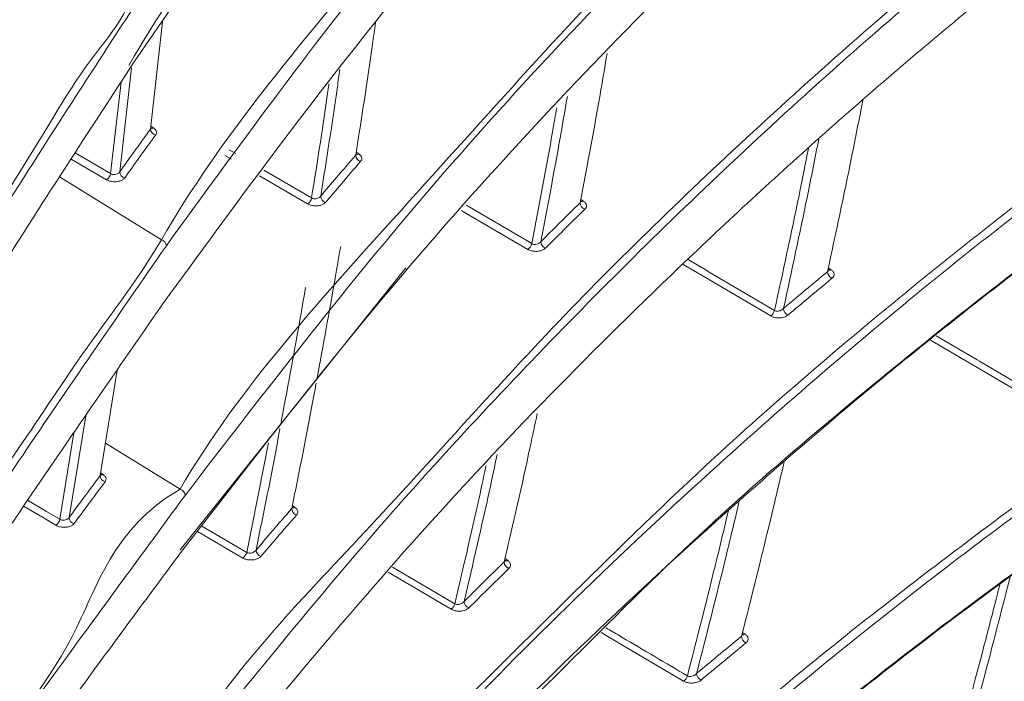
# Model space of a CAD drawing. Header units: millimetres. Extents: x 0 to 1118, y 0 to 864.
# Tile 241 of 256: x 300 to 309, y 663 to 669. Entities that reach past the tile are written whole.
import ezdxf

# ---------------------------------------------------------------- set-up
doc = ezdxf.new("R2010")
doc.units = ezdxf.units.MM

msp = doc.modelspace()

# ---------------------------------------------------------------- linework, layer by layer
at = {"color": 7, "linetype": 'Continuous', "lineweight": 15}
for p, q in [((301.2299, 667.9412), (301.3377, 668.8944)), ((303.5054, 666.7055), (301.495, 664.195)), ((300.7816, 664.8564), (300.9333, 665.7957))]:
    msp.add_line(p, q, dxfattribs=at)
at = {"color": 9, "linetype": 'Continuous', "lineweight": 0}
for p, q in [((301.0612, 668.4848), (300.9556, 667.56)), ((300.874, 667.5447), (300.9672, 668.3598)), ((301.2327, 667.9665), (301.2557, 667.9512)), ((300.5575, 667.7294), (300.874, 667.5447)), ((301.9296, 667.7572), (301.9886, 667.7227)), ((303.0618, 667.7355), (303.0853, 667.7197)), ((300.8386, 667.4897), (300.5219, 667.6745)), ((301.9502, 667.6717), (301.8912, 667.7062)), ((302.2395, 667.5759), (302.6643, 667.3274)), ((301.3261, 666.9555), (300.4191, 667.5163)), ((302.6293, 667.2745), (302.201, 667.525)), ((305.0629, 667.3153), (305.0873, 667.2989)), ((307.2679, 666.7054), (307.2937, 666.688)), ((300.6523, 665.3878), (300.505, 664.4832)), ((300.4225, 664.4671), (300.5478, 665.2362)), ((301.4934, 664.7339), (300.8282, 665.1452)), ((302.0868, 664.172), (302.2802, 665.1474)), ((300.7853, 664.8796), (300.8074, 664.8648)), ((302.4928, 664.5883), (302.5158, 664.5728)), ((301.6872, 664.4066), (302.0868, 664.172)), ((302.0522, 664.1219), (301.6488, 664.3586)), ((304.3881, 664.117), (304.4121, 664.1007)), ((303.3845, 664.0419), (303.9414, 663.7144)), ((303.9073, 663.6659), (303.3457, 663.9961)), ((306.5034, 663.4602), (306.5289, 663.4429))]:
    msp.add_line(p, q, dxfattribs=at)
at = {"color": 9, "linetype": 'Continuous', "lineweight": 0, "flags": 128}
for points in [[(304.5916, 666.8699), (304.0192, 667.2053), (303.9999, 667.2166)], [(304.0429, 667.2629), (304.0539, 667.2564), (304.6262, 666.9209)], [(306.0185, 666.7788), (306.1851, 666.6809), (306.207, 666.6681), (306.789, 666.3263)], [(306.7548, 666.2769), (306.1728, 666.6186), (305.9752, 666.7346)], [(309.172, 665.4782), (309.0099, 665.5735), (308.5807, 665.8258), (308.1792, 666.0618)], [(308.2283, 666.101), (308.5945, 665.8856), (308.6145, 665.8739), (309.0437, 665.6216), (309.2058, 665.5262)], [(300.3863, 664.4144), (300.2667, 664.4846), (300.0982, 664.5835)], [(300.1345, 664.6362), (300.3029, 664.5373), (300.4225, 664.4671)], [(305.9794, 663.0261), (305.3981, 663.3683), (305.2435, 663.4593)]]:
    msp.add_lwpolyline(points, dxfattribs=at)
at = {"color": 9, "linetype": 'Continuous', "lineweight": 0}
for centre, radius, start, end in [((301.2876, 667.9436), 0.0578, 182.38622, 256.5215), ((301.241, 667.9746), 0.0276, 255.06501, 301.99321), ((303.0713, 667.7408), 0.0253, 240.29392, 303.71844), ((303.1177, 667.7098), 0.0601, 181.72648, 253.46277), ((300.7923, 667.5584), 0.0829, 303.94887, 350.44141), ((301.013, 667.5624), 0.0575, 182.34245, 256.91718), ((302.5829, 667.3433), 0.083, 303.98149, 348.94119), ((302.8054, 667.3459), 0.0598, 181.65699, 253.88081), ((305.1201, 667.2865), 0.0629, 181.45064, 250.07961), ((305.0732, 667.3199), 0.0253, 240.15659, 303.88856), ((301.3136, 666.8997), 0.0572, 2.25918, 77.32606), ((304.7695, 666.9399), 0.0625, 181.3698, 250.54862), ((304.5451, 666.9387), 0.083, 304.02235, 347.66167), ((307.3271, 666.6729), 0.0665, 181.57136, 246.06552), ((307.2795, 666.709), 0.0254, 240.35163, 304.06471), ((306.7083, 666.3456), 0.083, 304.0588, 346.57659), ((306.9348, 666.3454), 0.0659, 181.45862, 246.6385), ((300.7937, 664.8858), 0.025, 240.0159, 303.0442), ((300.8389, 664.857), 0.0573, 180.65891, 256.34632), ((301.48, 664.6779), 0.0576, 1.11827, 76.49613), ((302.5474, 664.5623), 0.0599, 180.71914, 253.49895), ((302.5018, 664.5938), 0.0253, 240.02826, 303.767), ((300.3419, 664.4836), 0.0823, 302.7016, 348.4058), ((300.5617, 664.483), 0.0567, 179.84882, 256.3199), ((302.006, 664.1907), 0.0829, 303.88182, 347.00613), ((302.2295, 664.1938), 0.0595, 180.61332, 253.92401), ((304.4441, 664.0878), 0.0627, 180.70935, 250.04661), ((304.398, 664.1217), 0.0253, 239.97408, 303.94413), ((303.8611, 663.7347), 0.0828, 303.9138, 345.87338), ((304.0866, 663.7366), 0.0623, 180.58753, 250.51714), ((306.5613, 663.4271), 0.0664, 181.10392, 245.9534), ((306.5147, 663.4639), 0.0254, 240.07121, 304.09744), ((305.9331, 663.0947), 0.0828, 303.9643, 344.89071), ((306.1608, 663.0953), 0.0659, 180.96271, 246.51637)]:
    msp.add_arc(centre, radius, start, end, dxfattribs=at)
for points, knots in [([(227.6431, 666.9455), (228.0817, 667.1827), (228.959, 667.6572), (230.536, 668.3357), (232.3459, 668.9835), (234.3964, 669.5779), (236.5168, 670.0855), (238.8547, 670.5531), (241.4024, 670.9784), (244.6523, 671.4427), (248.4277, 671.9186), (251.9909, 672.3798), (254.8184, 672.8055), (256.9201, 673.1652), (258.9945, 673.5766), (261.031, 674.0487), (263.0195, 674.5873), (264.9467, 675.196), (266.8033, 675.8726), (268.5819, 676.6157), (270.2771, 677.4208), (271.8865, 678.2834), (273.4061, 679.1983), (274.8357, 680.1599), (276.1761, 681.163), (277.4305, 682.2016), (278.9953, 683.6268), (280.77, 685.4711), (282.6853, 687.7468), (284.4716, 690.0563), (286.2026, 692.3793), (287.937, 694.7018), (289.7202, 697.0122), (291.5834, 699.3024), (293.5543, 701.5629), (295.654, 703.7857), (297.9021, 705.9605), (300.3213, 708.076), (302.9364, 710.1137), (305.2918, 711.7339), (306.8196, 712.6438), (307.3281, 712.9466)], [0, 0, 0, 0, 0.015105, 0.030213, 0.049373, 0.068595, 0.087852, 0.107062, 0.130791, 0.154526, 0.191249, 0.227976, 0.246353, 0.264728, 0.283094, 0.301495, 0.319894, 0.338301, 0.356707, 0.375078, 0.393479, 0.411881, 0.430276, 0.448672, 0.467058, 0.485445, 0.50381, 0.54055, 0.57728, 0.614004, 0.650727, 0.687449, 0.724184, 0.760916, 0.797667, 0.834416, 0.871193, 0.907965, 0.944802, 0.981629, 1, 1, 1, 1]), ([(307.5781, 712.6827), (307.5781, 712.6827), (307.0652, 712.3867), (305.5559, 711.4831), (303.1989, 709.8836), (300.5917, 707.8631), (298.1746, 705.7644), (295.9267, 703.6038), (293.8256, 701.3943), (291.8512, 699.1457), (289.983, 696.8667), (288.1929, 694.5662), (286.45, 692.2526), (284.7082, 689.9366), (282.9092, 687.632), (280.9793, 685.3586), (279.1918, 683.5141), (277.6161, 682.0871), (276.353, 681.0463), (275.0037, 680.0402), (273.5649, 679.0754), (272.0357, 678.1567), (270.4163, 677.2903), (268.7108, 676.481), (266.9216, 675.7336), (265.0541, 675.0524), (263.1163, 674.4389), (261.1174, 673.8952), (259.0714, 673.4175), (256.9888, 673.0004), (254.8805, 672.6344), (252.0481, 672.2002), (248.484, 671.7276), (244.714, 671.2386), (241.4752, 670.7621), (238.9446, 670.3271), (236.6281, 669.8505), (234.533, 669.335), (232.5082, 668.7322), (230.7261, 668.0774), (229.1784, 667.394), (228.3207, 666.9186), (227.8919, 666.6809)], [0, 0, 0, 0, 0, 0.018255, 0.054923, 0.091601, 0.128278, 0.164958, 0.20165, 0.238344, 0.275056, 0.31177, 0.348506, 0.385271, 0.422072, 0.458918, 0.495814, 0.514271, 0.532761, 0.55125, 0.569759, 0.588267, 0.60679, 0.625312, 0.643806, 0.662338, 0.68087, 0.699386, 0.717903, 0.73637, 0.754822, 0.773275, 0.810082, 0.846803, 0.870466, 0.894124, 0.913157, 0.932239, 0.951284, 0.970267, 0.985135, 1, 1, 1, 1]), ([(228.2154, 666.1204), (228.5725, 666.325), (229.2867, 666.734), (230.6716, 667.3906), (232.3805, 668.0696), (234.4398, 668.7285), (236.5775, 669.291), (238.908, 669.8012), (241.4203, 670.2602), (244.6225, 670.7618), (248.3729, 671.2771), (251.9352, 671.7696), (254.7671, 672.215), (256.8773, 672.5865), (258.9619, 673.0064), (261.0113, 673.4825), (263.014, 674.0219), (264.9592, 674.628), (266.8385, 675.3005), (268.6416, 676.038), (270.3626, 676.8357), (271.998, 677.6898), (273.5452, 678.5953), (275.0042, 679.5472), (276.3749, 680.5401), (277.6599, 681.5677), (278.8699, 682.6305), (280.0109, 683.7237), (281.4486, 685.2133), (283.0936, 687.1035), (284.617, 689.0162), (286.6798, 691.6902), (288.6981, 694.3736), (291.1301, 697.409), (293.0412, 699.6604), (295.0669, 701.879), (297.2266, 704.0536), (299.5438, 706.1797), (302.0349, 708.2171), (304.3166, 709.9259), (306.2819, 711.1039), (307.3715, 711.9697), (307.9014, 712.1227), (307.9014, 712.1227)], [0, 0, 0, 0, 0.012416, 0.024833, 0.044289, 0.063816, 0.083386, 0.102901, 0.126154, 0.149412, 0.186152, 0.222977, 0.241439, 0.259899, 0.278406, 0.296911, 0.31541, 0.33395, 0.35249, 0.371026, 0.389564, 0.408061, 0.42658, 0.445099, 0.4636, 0.482101, 0.500571, 0.519319, 0.538068, 0.575411, 0.612236, 0.630634, 0.704154, 0.740882, 0.777608, 0.814299, 0.851003, 0.887703, 0.9244, 0.961089, 0.980545, 1, 1, 1, 1, 1]), ([(308.0039, 711.7743), (307.4682, 711.4621), (306.3967, 710.8375), (304.4347, 709.5569), (302.1658, 707.9137), (299.6834, 705.8735), (297.3746, 703.7657), (295.2213, 701.6033), (293.201, 699.3983), (291.2941, 697.1602), (288.8657, 694.1421), (286.8486, 691.4746), (284.7844, 688.8156), (283.2579, 686.9118), (281.6081, 685.0293), (280.1655, 683.544), (279.0199, 682.4529), (277.8049, 681.3912), (276.5142, 680.3637), (275.1373, 679.3699), (273.6716, 678.4165), (272.1172, 677.5089), (270.4742, 676.6522), (268.7451, 675.8514), (266.9333, 675.1104), (265.0453, 674.434), (263.0914, 673.8233), (261.0804, 673.2787), (259.0232, 672.7966), (256.9321, 672.3701), (254.8162, 671.9912), (251.98, 671.5356), (248.4163, 671.0293), (244.6685, 670.4981), (241.4723, 669.9821), (238.9691, 669.5114), (236.649, 668.9898), (234.5227, 668.4167), (232.4731, 667.7467), (230.771, 667.0584), (229.3906, 666.3942), (228.6779, 665.9817), (228.3216, 665.7755)], [0, 0, 0, 0, 0.0193995, 0.0388005, 0.0754075, 0.1120222, 0.1486604, 0.1853019, 0.2219439, 0.2586345, 0.295327, 0.3688305, 0.387237, 0.4240994, 0.4615108, 0.4803103, 0.4991086, 0.5176384, 0.5362095, 0.5547794, 0.5733771, 0.5919739, 0.6105546, 0.6291785, 0.6478018, 0.6664284, 0.6850554, 0.7036364, 0.7222113, 0.7407883, 0.7592939, 0.7778013, 0.8146596, 0.8513725, 0.874567, 0.8977561, 0.9171545, 0.9366068, 0.9560177, 0.9753594, 0.9876805, 1, 1, 1, 1]), ([(301.4934, 664.7339), (301.4934, 664.734), (302.0082, 665.6254), (303.546, 667.2954), (305.5223, 669.5234), (307.4972, 671.4005), (309.307, 672.966), (311.067, 674.3198), (312.7242, 675.4785), (313.7603, 676.1172), (314.2783, 676.4365)], [0, 0, 0, 0, 0.000001, 0.202706, 0.405398, 0.540688, 0.676041, 0.811285, 0.905647, 1, 1, 1, 1]), ([(314.313, 676.3762), (313.7961, 676.0574), (312.7612, 675.4191), (311.2794, 674.383), (309.8366, 673.2884), (308.4408, 672.1321), (307.1163, 670.9448), (305.4501, 669.3286), (303.5221, 667.2562), (302.1999, 665.5391), (301.5376, 664.6791)], [0, 0, 0, 0, 0.094216, 0.188658, 0.289828, 0.391004, 0.492776, 0.594551, 0.796908, 1, 1, 1, 1]), ([(301.5604, 662.4452), (301.5604, 662.4452), (301.947, 663.1148), (303.1701, 664.3509), (304.8198, 666.2304), (306.6977, 668.0368), (308.5664, 669.6664), (310.4365, 671.1205), (312.2657, 672.4118), (313.5994, 673.2134), (314.2658, 673.614)], [0, 0, 0, 0, 0.000001, 0.157668, 0.31533, 0.471522, 0.627699, 0.7518, 0.875969, 1, 1, 1, 1]), ([(314.3, 673.5535), (314.3, 673.5535), (313.6206, 673.1613), (312.3081, 672.348), (310.4723, 671.0623), (308.6072, 669.6072), (306.7339, 667.9799), (304.8777, 666.1694), (303.1527, 664.308), (302.1203, 663.0287), (301.6041, 662.3891)], [0, 0, 0, 0, 0.000001, 0.124007, 0.248151, 0.372227, 0.528415, 0.684617, 0.842306, 1, 1, 1, 1]), ([(296.8752, 663.3576), (296.9352, 663.8914), (297.0551, 664.9595), (297.4217, 666.5545), (298.0009, 668.4689), (298.8857, 670.6883), (299.73, 672.3672), (300.188, 673.1934), (300.188, 673.1934)], [0, 0, 0, 0, 0.160151, 0.320437, 0.480649, 0.740336, 0.999999, 1, 1, 1, 1]), ([(300.2348, 673.1452), (299.7978, 672.3119), (298.9237, 670.6453), (297.9479, 668.164), (297.3631, 666.1171), (297.0511, 664.5209), (296.9664, 663.7184), (296.924, 663.3172)], [0, 0, 0, 0, 0.259707, 0.519417, 0.75904, 0.879524, 1, 1, 1, 1]), ([(300.2502, 670.3713), (299.8131, 669.6112), (298.9389, 668.0911), (297.9615, 665.8156), (297.3804, 663.9296), (297.094, 662.6086), (297.0246, 662.0194), (296.999, 661.8026)], [0, 0, 0, 0, 0.273494, 0.546991, 0.799286, 0.926143, 1, 1, 1, 1]), ([(301.5292, 660.0889), (301.5292, 660.0889), (302.0439, 660.9804), (303.8092, 662.5885), (305.9169, 664.7671), (308.0442, 666.5798), (309.9815, 668.0779), (311.8459, 669.3626), (313.1118, 670.1176), (313.6271, 670.425)], [0, 0, 0, 0, 0.0000008, 0.2250009, 0.4499722, 0.5991777, 0.748462, 0.8975923, 1, 1, 1, 1]), ([(313.6613, 670.3645), (313.6613, 670.3645), (313.1379, 670.0624), (311.8874, 669.299), (310.0183, 668.019), (308.08, 666.5212), (305.9743, 664.7045), (303.7514, 662.5542), (302.2987, 660.8724), (301.5723, 660.0315)], [0, 0, 0, 0, 0.0000007, 0.1023715, 0.2514906, 0.4007639, 0.5499588, 0.7749649, 1, 1, 1, 1]), ([(302.9157, 668.4704), (302.9087, 668.4191), (302.8574, 668.0456), (302.7974, 667.669), (302.7457, 667.3441)], [0, 0, 0, 0, 0.137502, 1, 1, 1, 1]), ([(302.6643, 667.3274), (302.7174, 667.6585), (302.7719, 667.9981), (302.8184, 668.3348), (302.8195, 668.3432)], [0, 0, 0, 0, 0.975062, 1, 1, 1, 1]), ([(304.9431, 668.232), (304.9257, 668.13), (304.8525, 667.7005), (304.77, 667.2682), (304.7071, 666.9385)], [0, 0, 0, 0, 0.237377, 1, 1, 1, 1]), ([(304.6262, 666.9209), (304.6908, 667.2583), (304.7682, 667.6623), (304.8368, 668.0636), (304.8481, 668.1297)], [0, 0, 0, 0, 0.835204, 1, 1, 1, 1]), ([(300.9556, 667.56), (300.9974, 667.6187), (301.0881, 667.7459), (301.1802, 667.8728), (301.2299, 667.9412)], [0, 0, 0, 0, 0.461218, 1, 1, 1, 1]), ([(301.2742, 667.8874), (301.2246, 667.8191), (301.1325, 667.6922), (301.0418, 667.565), (301, 667.5064)], [0, 0, 0, 0, 0.5387812, 1, 1, 1, 1]), ([(301.2742, 667.8874), (301.2758, 667.8899), (301.2813, 667.8985), (301.2836, 667.9146), (301.2761, 667.9347), (301.2625, 667.9457), (301.2557, 667.9512)], [0, 0, 0, 0, 0.1204759, 0.4149802, 0.7074145, 1, 1, 1, 1]), ([(307.1831, 667.8515), (307.1496, 667.6819), (307.0503, 667.1808), (306.9412, 666.6771), (306.8689, 666.3437)], [0, 0, 0, 0, 0.3382319, 1, 1, 1, 1]), ([(303.1006, 667.6522), (303.1033, 667.6559), (303.1105, 667.6657), (303.1129, 667.6833), (303.1056, 667.7033), (303.0921, 667.7142), (303.0853, 667.7197)], [0, 0, 0, 0, 0.172652, 0.4504976, 0.7252207, 1, 1, 1, 1]), ([(306.789, 666.3263), (306.8634, 666.6683), (306.9679, 667.1495), (307.0629, 667.6282), (307.0903, 667.7667)], [0, 0, 0, 0, 0.7107409, 1, 1, 1, 1]), ([(302.7457, 667.3441), (302.7926, 667.3993), (302.8959, 667.5208), (303.0005, 667.6419), (303.0576, 667.708)], [0, 0, 0, 0, 0.454212, 1, 1, 1, 1]), ([(303.1006, 667.6522), (303.0435, 667.5861), (302.9389, 667.465), (302.8357, 667.3436), (302.7888, 667.2885)], [0, 0, 0, 0, 0.545787, 1, 1, 1, 1]), ([(300.9556, 667.56), (300.9528, 667.5564), (300.9473, 667.5491), (300.9332, 667.5411), (300.9167, 667.5365), (300.8993, 667.536), (300.8845, 667.5391), (300.8771, 667.543), (300.874, 667.5447)], [0, 0, 0, 0, 0.1796093, 0.3585121, 0.5353107, 0.7087491, 0.8793385, 1, 1, 1, 1]), ([(300.8386, 667.4897), (300.8447, 667.4866), (300.8596, 667.479), (300.889, 667.4722), (300.9234, 667.4711), (300.956, 667.4769), (300.9838, 667.4888), (300.9946, 667.5005), (301, 667.5064)], [0, 0, 0, 0, 0.122359, 0.295317, 0.470019, 0.646308, 0.823148, 1, 1, 1, 1]), ([(302.6293, 667.2745), (302.6334, 667.2723), (302.6461, 667.2655), (302.6725, 667.2581), (302.707, 667.2556), (302.7408, 667.2603), (302.7704, 667.2713), (302.7827, 667.2827), (302.7888, 667.2885)], [0, 0, 0, 0, 0.087408, 0.265183, 0.44625, 0.630192, 0.815107, 1, 1, 1, 1]), ([(302.7457, 667.3441), (302.7424, 667.3403), (302.736, 667.3326), (302.7208, 667.3244), (302.7036, 667.3197), (302.6861, 667.3195), (302.6727, 667.3227), (302.6664, 667.3262), (302.6643, 667.3274)], [0, 0, 0, 0, 0.189544, 0.378034, 0.562785, 0.74152, 0.914884, 1, 1, 1, 1]), ([(304.7071, 666.9385), (304.7608, 666.9921), (304.8769, 667.1078), (304.9943, 667.2231), (305.0573, 667.2849)], [0, 0, 0, 0, 0.4631295, 1, 1, 1, 1]), ([(305.0987, 667.2274), (305.1029, 667.2324), (305.1121, 667.2434), (305.1146, 667.2625), (305.1074, 667.2825), (305.094, 667.2934), (305.0873, 667.2989)], [0, 0, 0, 0, 0.22279, 0.484617, 0.74223, 1, 1, 1, 1]), ([(305.0987, 667.2274), (305.0357, 667.1656), (304.9184, 667.0503), (304.8024, 666.9346), (304.7487, 666.8811)], [0, 0, 0, 0, 0.536868, 1, 1, 1, 1]), ([(301.4013, 657.6642), (301.4013, 657.6642), (301.7206, 658.5857), (303.8946, 660.114), (305.9356, 662.2516), (308.0905, 663.9703), (309.9704, 665.3565), (311.5797, 666.4096), (312.5692, 666.9911), (312.8463, 667.1539)], [0, 0, 0, 0, 0.000001, 0.24289, 0.48574, 0.637494, 0.789326, 0.941005, 1, 1, 1, 1]), ([(312.8804, 667.0934), (312.8804, 667.0934), (312.6011, 666.9322), (311.618, 666.3473), (310.008, 665.2966), (308.1221, 663.9118), (306.0085, 662.1855), (303.7271, 660.0978), (302.205, 658.4364), (301.4439, 657.6057)], [0, 0, 0, 0, 0.000001, 0.058973, 0.210636, 0.362451, 0.514189, 0.757075, 1, 1, 1, 1]), ([(304.7071, 666.9385), (304.7034, 666.9345), (304.696, 666.9265), (304.6798, 666.9181), (304.6619, 666.9136), (304.6443, 666.9138), (304.6325, 666.9173), (304.6273, 666.9203), (304.6262, 666.9209)], [0, 0, 0, 0, 0.200872, 0.39996, 0.593107, 0.77696, 0.953005, 1, 1, 1, 1]), ([(304.5916, 666.8699), (304.5938, 666.8687), (304.6043, 666.8628), (304.6273, 666.855), (304.6618, 666.8511), (304.6965, 666.8544), (304.7279, 666.8644), (304.7418, 666.8755), (304.7487, 666.8811)], [0, 0, 0, 0, 0.048918, 0.231676, 0.419438, 0.611844, 0.805942, 1, 1, 1, 1]), ([(306.8689, 666.3437), (306.9294, 666.3947), (307.0592, 666.5041), (307.1905, 666.6129), (307.2607, 666.671)], [0, 0, 0, 0, 0.4656712, 1, 1, 1, 1]), ([(307.3001, 666.6121), (307.3007, 666.6125), (307.3078, 666.6185), (307.3177, 666.6315), (307.3208, 666.6516), (307.3136, 666.6716), (307.3003, 666.6825), (307.2937, 666.688)], [0, 0, 0, 0, 0.019887, 0.273818, 0.519183, 0.759492, 1, 1, 1, 1]), ([(307.3001, 666.6121), (307.23, 666.554), (307.0988, 666.4452), (306.9691, 666.3359), (306.9086, 666.2849)], [0, 0, 0, 0, 0.53432, 1, 1, 1, 1]), ([(302.6105, 666.53), (302.5928, 666.4275), (302.5228, 666.0227), (302.4466, 665.6161), (302.3898, 665.3124)], [0, 0, 0, 0, 0.253232, 1, 1, 1, 1]), ([(306.8689, 666.3437), (306.8647, 666.3397), (306.8564, 666.3315), (306.8391, 666.3232), (306.8208, 666.3192), (306.8028, 666.3199), (306.7936, 666.3242), (306.789, 666.3263)], [0, 0, 0, 0, 0.214359, 0.425611, 0.627834, 0.816919, 1, 1, 1, 1]), ([(306.7548, 666.2769), (306.755, 666.2768), (306.7632, 666.272), (306.7826, 666.264), (306.8166, 666.2584), (306.8522, 666.2602), (306.8853, 666.269), (306.9009, 666.2796), (306.9086, 666.2849)], [0, 0, 0, 0, 0.004208, 0.192653, 0.38786, 0.589927, 0.794998, 1, 1, 1, 1]), ([(302.3831, 665.276), (302.3771, 665.2434), (302.3113, 664.8839), (302.2373, 664.5221), (302.17, 664.1932)], [0, 0, 0, 0, 0.090712, 1, 1, 1, 1]), ([(304.3177, 665.0437), (304.296, 664.9412), (304.2036, 664.5066), (304.102, 664.0698), (304.0243, 663.736)], [0, 0, 0, 0, 0.235726, 1, 1, 1, 1]), ([(303.9414, 663.7144), (304.0217, 664.0583), (304.1174, 664.4684), (304.2043, 664.8765), (304.2183, 664.9423)], [0, 0, 0, 0, 0.838657, 1, 1, 1, 1]), ([(300.505, 664.4832), (300.5468, 664.5397), (300.6382, 664.663), (300.7312, 664.7884), (300.7816, 664.8564)], [0, 0, 0, 0, 0.458111, 1, 1, 1, 1]), ([(300.8254, 664.8013), (300.827, 664.8039), (300.8327, 664.8125), (300.835, 664.8285), (300.8276, 664.8484), (300.8141, 664.8593), (300.8074, 664.8648)], [0, 0, 0, 0, 0.1249292, 0.4191701, 0.7095469, 1, 1, 1, 1]), ([(300.8254, 664.8013), (300.7749, 664.7333), (300.6817, 664.6079), (300.5902, 664.4844), (300.5483, 664.4279)], [0, 0, 0, 0, 0.541895, 1, 1, 1, 1]), ([(302.17, 664.1932), (302.217, 664.2482), (302.3222, 664.3712), (302.4287, 664.4938), (302.4875, 664.5615)], [0, 0, 0, 0, 0.4472709, 1, 1, 1, 1]), ([(302.5304, 664.5049), (302.5333, 664.5088), (302.5406, 664.5187), (302.543, 664.5365), (302.5358, 664.5564), (302.5225, 664.5673), (302.5158, 664.5728)], [0, 0, 0, 0, 0.180286, 0.456873, 0.728373, 1, 1, 1, 1]), ([(306.4738, 664.6261), (306.4326, 664.4523), (306.3118, 663.9427), (306.1811, 663.4312), (306.095, 663.0942)], [0, 0, 0, 0, 0.341004, 1, 1, 1, 1]), ([(300.505, 664.4832), (300.5021, 664.4794), (300.4964, 664.4719), (300.482, 664.4637), (300.4652, 664.459), (300.4476, 664.4584), (300.4328, 664.4615), (300.4255, 664.4655), (300.4225, 664.4671)], [0, 0, 0, 0, 0.182169, 0.363444, 0.541688, 0.714916, 0.883602, 1, 1, 1, 1]), ([(302.5304, 664.5049), (302.4716, 664.4371), (302.3651, 664.3146), (302.26, 664.1916), (302.213, 664.1366)], [0, 0, 0, 0, 0.552728, 1, 1, 1, 1]), ([(306.0131, 663.0732), (306.1022, 663.421), (306.2279, 663.9118), (306.3439, 664.4008), (306.3777, 664.5431)], [0, 0, 0, 0, 0.708842, 1, 1, 1, 1]), ([(300.3863, 664.4144), (300.3923, 664.4113), (300.407, 664.4037), (300.4363, 664.3965), (300.4708, 664.3947), (300.5038, 664.3998), (300.5319, 664.411), (300.5428, 664.4223), (300.5483, 664.4279)], [0, 0, 0, 0, 0.119063, 0.291206, 0.466182, 0.643598, 0.821809, 1, 1, 1, 1]), ([(302.0522, 664.1219), (302.056, 664.1199), (302.0682, 664.1133), (302.094, 664.1058), (302.129, 664.1031), (302.1636, 664.1078), (302.194, 664.119), (302.2067, 664.1308), (302.213, 664.1366)], [0, 0, 0, 0, 0.07842, 0.254647, 0.436651, 0.623532, 0.811779, 1, 1, 1, 1]), ([(302.17, 664.1932), (302.1666, 664.1889), (302.1597, 664.1804), (302.1439, 664.171), (302.126, 664.1654), (302.108, 664.1646), (302.0947, 664.1676), (302.0886, 664.171), (302.0868, 664.172)], [0, 0, 0, 0, 0.1955486, 0.3896724, 0.5781068, 0.7563408, 0.9252011, 1, 1, 1, 1]), ([(304.0243, 663.736), (304.0786, 663.7898), (304.1969, 663.907), (304.3166, 664.0238), (304.3813, 664.087)], [0, 0, 0, 0, 0.458678, 1, 1, 1, 1]), ([(304.4227, 664.0288), (304.3579, 663.9656), (304.2383, 663.8489), (304.1201, 663.7316), (304.0658, 663.6779)], [0, 0, 0, 0, 0.541323, 1, 1, 1, 1]), ([(304.4227, 664.0288), (304.4271, 664.0341), (304.4365, 664.0452), (304.439, 664.0646), (304.432, 664.0844), (304.4187, 664.0953), (304.4121, 664.1007)], [0, 0, 0, 0, 0.232027, 0.491983, 0.745863, 1, 1, 1, 1]), ([(308.8869, 663.9487), (308.828, 663.7186), (308.683, 663.1521), (308.528, 662.584), (308.4359, 662.2466)], [0, 0, 0, 0, 0.4060938, 1, 1, 1, 1]), ([(308.3563, 662.2273), (308.4516, 662.5757), (308.6023, 663.1274), (308.7432, 663.6775), (308.7952, 663.8801)], [0, 0, 0, 0, 0.631525, 1, 1, 1, 1]), ([(301.1785, 655.17), (301.1785, 655.17), (302.2792, 655.8055), (303.3039, 657.5922), (305.6364, 659.3882), (307.4546, 660.8486), (308.8923, 661.8846), (310.3665, 662.8751), (311.3993, 663.4893), (311.9157, 663.7964)], [0, 0, 0, 0, 0.000001, 0.252979, 0.505985, 0.63254, 0.759089, 0.87955, 1, 1, 1, 1]), ([(311.9498, 663.7359), (311.9498, 663.7359), (311.4262, 663.4336), (310.406, 662.8123), (308.9273, 661.8253), (307.4968, 660.7867), (305.6557, 659.3371), (303.5059, 657.4618), (301.9822, 655.8942), (301.2204, 655.1105)], [0, 0, 0, 0, 0.000001, 0.120421, 0.240851, 0.367395, 0.493945, 0.746975, 1, 1, 1, 1]), ([(303.9073, 663.6659), (303.9091, 663.6649), (303.9191, 663.6593), (303.9415, 663.6514), (303.9764, 663.6472), (304.012, 663.6505), (304.0444, 663.6607), (304.0587, 663.6722), (304.0658, 663.6779)], [0, 0, 0, 0, 0.039173, 0.219842, 0.408313, 0.603939, 0.802007, 1, 1, 1, 1]), ([(304.0243, 663.736), (304.0204, 663.7316), (304.0125, 663.7228), (303.9955, 663.7132), (303.977, 663.7079), (303.9589, 663.7076), (303.9473, 663.711), (303.9423, 663.7139), (303.9414, 663.7144)], [0, 0, 0, 0, 0.207731, 0.413149, 0.609973, 0.792611, 0.963111, 1, 1, 1, 1]), ([(305.2865, 663.5009), (305.3277, 663.4767), (305.3761, 663.4482), (305.6183, 663.3056), (305.8193, 663.1872), (306.0131, 663.0732)], [0, 0, 0, 0, 0.170024, 0.199975, 1, 1, 1, 1]), ([(306.095, 663.0942), (306.1561, 663.1454), (306.2887, 663.2562), (306.4227, 663.3665), (306.4948, 663.4258)], [0, 0, 0, 0, 0.461598, 1, 1, 1, 1]), ([(306.5053, 663.4461), (306.5051, 663.4446), (306.5042, 663.4381), (306.4994, 663.4313), (306.4953, 663.4263), (306.4948, 663.4258)], [0, 0, 0, 0, 0.21369, 0.917708, 1, 1, 1, 1]), ([(306.5342, 663.3664), (306.535, 663.3671), (306.5424, 663.3733), (306.5524, 663.3866), (306.5556, 663.4068), (306.5485, 663.4267), (306.5354, 663.4375), (306.5289, 663.4429)], [0, 0, 0, 0, 0.029564, 0.284636, 0.52751, 0.763623, 1, 1, 1, 1]), ([(306.5342, 663.3664), (306.4621, 663.3071), (306.3282, 663.1968), (306.1957, 663.086), (306.1346, 663.0349)], [0, 0, 0, 0, 0.538403, 1, 1, 1, 1]), ([(306.095, 663.0942), (306.0905, 663.0897), (306.0816, 663.0807), (306.0635, 663.0713), (306.0445, 663.0666), (306.0264, 663.0669), (306.0173, 663.0712), (306.0131, 663.0732)], [0, 0, 0, 0, 0.222066, 0.440275, 0.645821, 0.832698, 1, 1, 1, 1]), ([(305.9794, 663.0261), (305.9878, 663.022), (306.0055, 663.0134), (306.0399, 663.0079), (306.0762, 663.0095), (306.1105, 663.0184), (306.1265, 663.0294), (306.1346, 663.0349)], [0, 0, 0, 0, 0.1797398, 0.3752173, 0.5806533, 0.7904145, 1, 1, 1, 1])]:
    msp.add_open_spline(points, degree=3, knots=knots, dxfattribs=at)
at = {"color": 7, "linetype": 'Continuous', "lineweight": 15}
for points, knots in [([(314.2939, 681.4529), (313.5576, 680.9748), (312.0817, 680.0164), (310.2626, 678.6132), (308.7152, 677.3093), (306.9787, 675.7177), (304.9754, 673.6692), (302.8842, 671.1193), (301.552, 669.3992), (301.0364, 668.5061), (301.0364, 668.5061)], [0, 0, 0, 0, 0.12684, 0.254237, 0.347262, 0.440291, 0.627247, 0.813292, 0.999999, 1, 1, 1, 1]), ([(301.0813, 668.5354), (301.6819, 669.4068), (302.8852, 671.1527), (305.023, 673.6867), (307.0128, 675.7377), (308.7492, 677.3283), (310.2966, 678.633), (312.1163, 680.0371), (313.5907, 680.9948), (314.3293, 681.4746)], [0, 0, 0, 0, 0.186073, 0.3728, 0.558867, 0.652345, 0.74582, 0.872661, 1, 1, 1, 1]), ([(301.3261, 666.9555), (301.3261, 666.9555), (301.84, 667.8454), (303.2702, 669.5423), (305.422, 672.0687), (307.5001, 674.0944), (309.2954, 675.6644), (310.7876, 676.8606), (312.4286, 678.0697), (313.6669, 678.8573), (314.287, 679.2517)], [0, 0, 0, 0, 0.0000007, 0.1944595, 0.3895984, 0.5840778, 0.6818171, 0.7795516, 0.8896141, 1, 1, 1, 1]), ([(314.3221, 679.1917), (313.7045, 678.7988), (312.4674, 678.0117), (310.8302, 676.8054), (309.3427, 675.6126), (307.5456, 674.0442), (305.4856, 672.0169), (303.2623, 669.5022), (302.002, 667.7698), (301.3707, 666.902)], [0, 0, 0, 0, 0.1100182, 0.2203932, 0.3176242, 0.4148593, 0.6103495, 0.8048258, 1, 1, 1, 1]), ([(301.3398, 666.3858), (301.9712, 667.25), (303.2362, 668.9813), (305.4618, 671.49), (307.5275, 673.5164), (309.3282, 675.0835), (310.8214, 676.2769), (312.4629, 677.482), (313.7006, 678.2663), (314.3203, 678.6591)], [0, 0, 0, 0, 0.194559, 0.389795, 0.58435, 0.682129, 0.779903, 0.88979, 1, 1, 1, 1]), ([(301.4967, 664.1686), (302.1599, 665.0248), (303.4886, 666.7402), (305.4215, 668.8082), (307.0918, 670.4207), (308.4178, 671.6043), (309.8204, 672.7613), (311.271, 673.8564), (312.758, 674.8906), (313.7933, 675.5256), (314.3115, 675.8434)], [0, 0, 0, 0, 0.2024716, 0.4056471, 0.5068983, 0.608147, 0.7099499, 0.8117468, 0.9057695, 1, 1, 1, 1]), ([(301.5546, 661.8836), (302.2508, 662.7311), (303.6454, 664.429), (305.6583, 666.4716), (307.395, 668.0608), (308.7721, 669.2253), (310.2313, 670.3592), (311.9951, 671.6244), (313.37, 672.459), (314.1815, 672.9515)], [0, 0, 0, 0, 0.211223, 0.423185, 0.528815, 0.634442, 0.740706, 0.846963, 1, 1, 1, 1]), ([(296.9385, 662.7929), (296.9851, 663.227), (297.0785, 664.0962), (297.432, 665.8287), (298.0571, 667.9077), (299.0376, 670.3193), (299.8456, 671.8531), (300.2502, 672.6212)], [0, 0, 0, 0, 0.130342, 0.260955, 0.521796, 0.760523, 1, 1, 1, 1]), ([(297.0295, 661.5832), (297.0467, 661.7219), (297.114, 662.2643), (297.4238, 663.6028), (298.0404, 665.5178), (299.023, 667.7283), (299.8305, 669.1272), (300.2348, 669.8278)], [0, 0, 0, 0, 0.04908, 0.191899, 0.477115, 0.738148, 1, 1, 1, 1]), ([(301.5156, 659.5303), (302.2458, 660.3682), (303.7088, 662.047), (305.7999, 664.056), (307.5935, 665.6088), (309.0041, 666.7366), (310.4969, 667.8322), (311.9949, 668.8415), (313.0353, 669.4609), (313.5142, 669.7461)], [0, 0, 0, 0, 0.2269409, 0.4546885, 0.5666322, 0.6785718, 0.7912384, 0.9038954, 1, 1, 1, 1]), ([(313.4801, 669.7249), (313.0006, 669.4397), (311.963, 668.8224), (310.4709, 667.8177), (308.9778, 666.725), (307.5678, 665.5933), (305.7413, 664.0435), (303.866, 661.9877), (301.7924, 660.4294), (301.4725, 659.5062), (301.4725, 659.5062)], [0, 0, 0, 0, 0.096139, 0.20804, 0.31995, 0.432663, 0.545381, 0.772257, 0.999999, 1, 1, 1, 1]), ([(299.6379, 666.8965), (299.6379, 666.8965), (299.8666, 667.2431), (300.2037, 667.7712), (300.6495, 668.5288), (300.9844, 668.9034), (301.056, 669.1102), (301.056, 669.1102)], [0, 0, 0, 0, 0.000004, 0.498397, 0.749201, 0.999997, 1, 1, 1, 1]), ([(301.101, 669.0581), (300.9735, 668.8626), (300.7186, 668.4715), (300.2337, 667.7209), (299.9012, 667.1943), (299.68, 666.8439)], [0, 0, 0, 0, 0.250808, 0.501614, 1, 1, 1, 1]), ([(303.0576, 667.708), (303.1097, 668.038), (303.1721, 668.4338), (303.2253, 668.8264), (303.2342, 668.8917)], [0, 0, 0, 0, 0.833497, 1, 1, 1, 1]), ([(305.0573, 667.2849), (305.1209, 667.6211), (305.2048, 668.065), (305.2792, 668.5061), (305.2973, 668.6133)], [0, 0, 0, 0, 0.757035, 1, 1, 1, 1]), ([(299.6341, 666.2833), (299.7464, 666.4619), (299.9709, 666.8191), (300.4429, 667.5569), (300.8267, 668.1453), (301.0813, 668.5354)], [0, 0, 0, 0, 0.25195, 0.503902, 1, 1, 1, 1]), ([(307.2607, 666.671), (307.3338, 667.0117), (307.4434, 667.522), (307.5429, 668.0298), (307.576, 668.1986)], [0, 0, 0, 0, 0.667446, 1, 1, 1, 1]), ([(301.2333, 667.9525), (301.2331, 667.9503), (301.2329, 667.9464), (301.2308, 667.9428), (301.2299, 667.9412)], [0, 0, 0, 0, 0.580993, 1, 1, 1, 1]), ([(301.235, 667.9455), (301.2347, 667.9458), (301.2341, 667.9466), (301.2343, 667.9504), (301.2345, 667.9524)], [0, 0, 0, 0, 0.4676287, 1, 1, 1, 1]), ([(303.0626, 667.7215), (303.0624, 667.7195), (303.062, 667.7148), (303.0592, 667.7104), (303.0576, 667.708)], [0, 0, 0, 0, 0.4428137, 1, 1, 1, 1]), ([(303.0643, 667.7142), (303.064, 667.7145), (303.0633, 667.7154), (303.0636, 667.7192), (303.0638, 667.7214)], [0, 0, 0, 0, 0.448223, 1, 1, 1, 1]), ([(305.0643, 667.3011), (305.0641, 667.2992), (305.0635, 667.2936), (305.0598, 667.2884), (305.0573, 667.2849)], [0, 0, 0, 0, 0.335548, 1, 1, 1, 1]), ([(305.0659, 667.2935), (305.0656, 667.2939), (305.0649, 667.2948), (305.0653, 667.2987), (305.0655, 667.3009)], [0, 0, 0, 0, 0.435121, 1, 1, 1, 1]), ([(298.974, 663.4624), (298.974, 663.4624), (299.2069, 663.9666), (299.8752, 664.7932), (300.6401, 665.9936), (301.133, 666.6211), (301.3261, 666.9555), (301.3261, 666.9555)], [0, 0, 0, 0, 0.000002, 0.496696, 0.74835, 0.999998, 1, 1, 1, 1]), ([(301.3707, 666.902), (301.1478, 666.5797), (300.702, 665.9352), (299.883, 664.7363), (299.3605, 663.9379), (299.0138, 663.408)], [0, 0, 0, 0, 0.251665, 0.503325, 1, 1, 1, 1]), ([(302.7117, 665.7144), (302.7673, 666.0142), (302.8404, 666.4085), (302.9077, 666.801), (302.9238, 666.8951)], [0, 0, 0, 0, 0.760321, 1, 1, 1, 1]), ([(307.2704, 666.6906), (307.2702, 666.6888), (307.2694, 666.6819), (307.2644, 666.6757), (307.2607, 666.671)], [0, 0, 0, 0, 0.259566, 1, 1, 1, 1]), ([(307.2718, 666.6829), (307.2716, 666.6831), (307.2712, 666.6836), (307.2712, 666.6878), (307.2712, 666.6904)], [0, 0, 0, 0, 0.361498, 1, 1, 1, 1]), ([(312.6695, 666.4367), (312.4354, 666.2994), (311.6725, 665.8521), (310.4377, 665.0631), (308.9927, 664.0551), (307.6098, 663.0144), (305.8218, 661.5219), (303.4603, 659.6519), (302.4921, 657.7508), (301.3387, 657.085), (301.3387, 657.085)], [0, 0, 0, 0, 0.050465, 0.164392, 0.278328, 0.393056, 0.507788, 0.753404, 0.999999, 1, 1, 1, 1]), ([(301.3812, 657.1079), (302.1468, 657.9353), (303.6809, 659.593), (305.8788, 661.5877), (307.787, 663.1438), (309.3256, 664.2923), (310.9486, 665.4072), (312.1187, 666.1076), (312.7037, 666.4578)], [0, 0, 0, 0, 0.245697, 0.49229, 0.618713, 0.745129, 0.872573, 1, 1, 1, 1]), ([(298.938, 662.833), (299.113, 663.1029), (299.4629, 663.6428), (300.2344, 664.7911), (300.8996, 665.7508), (301.3398, 666.3858)], [0, 0, 0, 0, 0.252798, 0.505604, 1, 1, 1, 1]), ([(302.4875, 664.5615), (302.5557, 664.8978), (302.6313, 665.271), (302.6985, 665.6417), (302.7051, 665.6784)], [0, 0, 0, 0, 0.901054, 1, 1, 1, 1]), ([(304.3813, 664.087), (304.4602, 664.4291), (304.562, 664.8705), (304.6544, 665.3096), (304.6752, 665.4084)], [0, 0, 0, 0, 0.775109, 1, 1, 1, 1]), ([(306.4948, 663.4258), (306.5825, 663.7719), (306.7131, 664.2879), (306.8337, 664.802), (306.8734, 664.9713)], [0, 0, 0, 0, 0.670664, 1, 1, 1, 1]), ([(300.7851, 664.8675), (300.7849, 664.8654), (300.7846, 664.8616), (300.7826, 664.858), (300.7816, 664.8564)], [0, 0, 0, 0, 0.533403, 1, 1, 1, 1]), ([(300.7868, 664.8594), (300.7865, 664.8598), (300.7859, 664.8606), (300.7861, 664.8649), (300.7863, 664.8673)], [0, 0, 0, 0, 0.431434, 1, 1, 1, 1]), ([(298.224, 660.1247), (298.224, 660.1247), (298.4831, 660.4239), (298.8594, 661.1039), (299.6183, 662.2061), (300.6383, 663.3507), (300.8862, 664.3834), (301.4934, 664.7339), (301.4934, 664.7339)], [0, 0, 0, 0, 0.000002, 0.247204, 0.494398, 0.7472, 0.999999, 1, 1, 1, 1]), ([(301.5376, 664.6791), (301.2092, 664.2323), (300.5524, 663.3388), (299.6881, 662.1424), (298.9095, 661.0401), (298.4777, 660.3928), (298.2614, 660.0686)], [0, 0, 0, 0, 0.252821, 0.505629, 0.752333, 1, 1, 1, 1]), ([(302.4928, 664.5752), (302.4926, 664.5734), (302.4921, 664.5687), (302.4893, 664.5643), (302.4875, 664.5615)], [0, 0, 0, 0, 0.384586, 1, 1, 1, 1]), ([(302.4944, 664.5674), (302.4941, 664.5678), (302.4934, 664.5688), (302.4938, 664.5728), (302.4939, 664.5751)], [0, 0, 0, 0, 0.424873, 1, 1, 1, 1]), ([(298.1562, 659.4817), (298.3817, 659.8202), (298.8327, 660.4973), (299.6368, 661.6314), (300.5154, 662.8415), (301.1691, 663.7256), (301.4967, 664.1686)], [0, 0, 0, 0, 0.253941, 0.507896, 0.753422, 1, 1, 1, 1]), ([(304.3888, 664.1035), (304.3886, 664.1019), (304.3879, 664.0962), (304.3841, 664.0909), (304.3813, 664.087)], [0, 0, 0, 0, 0.2805237, 1, 1, 1, 1]), ([(304.3904, 664.0956), (304.3901, 664.096), (304.3893, 664.097), (304.3897, 664.101), (304.3899, 664.1034)], [0, 0, 0, 0, 0.414509, 1, 1, 1, 1]), ([(306.5046, 663.4651), (306.5058, 663.4619), (306.5081, 663.4558), (306.5062, 663.4493), (306.5053, 663.4461)], [0, 0, 0, 0, 0.524118, 1, 1, 1, 1]), ([(306.5066, 663.4381), (306.5064, 663.4383), (306.5059, 663.4389), (306.5059, 663.4432), (306.506, 663.446)], [0, 0, 0, 0, 0.3502898, 1, 1, 1, 1]), ([(301.1533, 654.6153), (301.9069, 655.3828), (303.4143, 656.9179), (305.5345, 658.755), (307.3469, 660.1761), (308.758, 661.196), (310.2126, 662.1714), (311.2319, 662.7785), (311.7415, 663.0821)], [0, 0, 0, 0, 0.252618, 0.50524, 0.631585, 0.757923, 0.878967, 1, 1, 1, 1])]:
    msp.add_open_spline(points, degree=3, knots=knots, dxfattribs=at)

doc.saveas('drawing.dxf')
